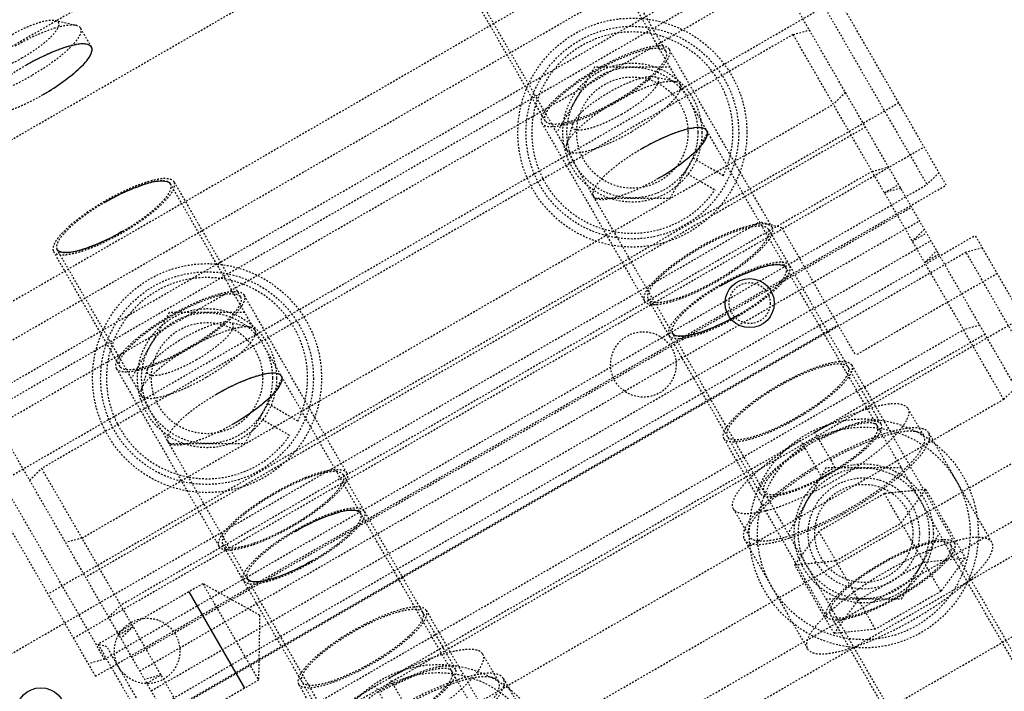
# Model space of a CAD drawing. Header units: millimetres. Extents: x -24622 to 2009, y -1603 to 2074.
# Tile 71 of 256: x -2359 to -2298, y 1637 to 1678. Entities that reach past the tile are written whole.
import ezdxf

# ---------------------------------------------------------------- set-up
doc = ezdxf.new("R2010")
doc.units = ezdxf.units.MM
doc.linetypes.add('HIDDEN', pattern=[0.2, 0.1, -0.1])
doc.layers.add('02___PRT_ALL_AXES', color=7, linetype='Continuous')
doc.layers.add('DEFAULT_2', color=8, linetype='HIDDEN')
doc.dimstyles.new('副本 12', dxfattribs={"dimtxt": 12, "dimasz": 6, "dimexe": 1, "dimexo": 1.2, "dimgap": 2, "dimtad": 0, "dimtxsty": 'Standard', "dimblk": 'OPEN30', "dimcen": 0, "dimclrd": 5, "dimclre": 3, "dimclrt": 256, "dimadec": 0, "dimazin": 2, "dimtm": 1e-09, "dimtfac": 0.6, "dimtofl": 0, "dimtmove": 0, "dimatfit": 3, "dimldrblk": 'OPEN30', "dimfxl": 0, "dimtolj": 1, "dimarcsym": 0})

# ---------------------------------------------------------------- blocks, each defined once
blk = doc.blocks.new('_Open30')
at = {"color": 0, "linetype": 'ByBlock', "lineweight": -2}
for p, q in [((-1, 0.268), (0, 0)), ((0, 0), (-1, -0.268)), ((0, 0), (-1, 0))]:
    blk.add_line(p, q, dxfattribs=at)
blk = doc.blocks.new('*D125')
at = {"color": 5, "linetype": 'ByBlock', "lineweight": -2}
blk.add_line((-2407.346, 1521.232), (-2396.092, 1533.144), dxfattribs=at)
at = {"layer": 'Defpoints', "color": 0, "linetype": 'ByBlock'}
for p in [(-2076.072, 1871.882), (-2391.972, 1537.506)]:
    blk.add_point(p, dxfattribs=at)
at = {"color": 5, "linetype": 'ByBlock', "lineweight": -2, "xscale": 6, "yscale": 6, "zscale": 6, "rotation": 46.6275706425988}
blk.add_blockref('_Open30', (-2391.972, 1537.506), dxfattribs=at)
at = {"linetype": 'ByBlock', "insert": (-2423.141, 1504.513), "char_height": 12, "attachment_point": 5, "rotation": 46.62757}
blk.add_mtext('\\A1;∅460', dxfattribs=at)

msp = doc.modelspace()

# ---------------------------------------------------------------- linework, layer by layer
at = {"color": 7, "linetype": 'Continuous'}
msp.add_line((-2348.305, 1642.638), (-2344.905, 1636.75), dxfattribs=at)
for centre in [(-2314.037, 1660.283), (-2357.338, 1635.283)]:
    msp.add_circle(centre, 1.5, dxfattribs=at)
msp.add_arc((-2234.022, 1704.694), 230, 180, 253.05895, dxfattribs=at)
for points, start_tangent, end_tangent in [([(-2354.243, 1675.923), (-2354.561, 1676.1), (-2355.193, 1676.071), (-2356.03, 1675.844), (-2357.123, 1675.396), (-2358.225, 1674.819)], (-0.5, 0.866025), (-0.866923, -0.498441)), ([(-2357.19, 1673.026), (-2357.129, 1673.061), (-2355.97, 1673.811), (-2354.927, 1674.668), (-2354.327, 1675.393), (-2354.243, 1675.923)], (0.866923, 0.498441), (-0.5, 0.866025)), ([(-2316.65, 1670.81), (-2316.968, 1670.987), (-2317.6, 1670.958), (-2318.437, 1670.731), (-2319.53, 1670.283), (-2320.632, 1669.706)], (-0.5, 0.866025), (-0.866923, -0.498441)), ([(-2319.597, 1667.913), (-2319.536, 1667.948), (-2318.377, 1668.698), (-2317.334, 1669.555), (-2316.734, 1670.281), (-2316.65, 1670.81)], (0.866923, 0.498441), (-0.5, 0.866025)), ([(-2353.395, 1666.454), (-2353.335, 1666.489), (-2352.105, 1667.118), (-2350.842, 1667.592), (-2349.914, 1667.749), (-2349.413, 1667.557)], (0.865125, 0.501557), (0.5, -0.866025)), ([(-2352.36, 1664.661), (-2352.42, 1664.626), (-2353.65, 1663.997), (-2354.913, 1663.523), (-2355.841, 1663.366), (-2356.342, 1663.557)], (-0.865125, -0.501557), (-0.5, 0.866025)), ([(-2315.802, 1661.341), (-2315.742, 1661.376), (-2314.512, 1662.005), (-2313.249, 1662.479), (-2312.321, 1662.636), (-2311.82, 1662.445)], (0.865125, 0.501557), (0.5, -0.866025)), ([(-2314.767, 1659.548), (-2314.827, 1659.513), (-2316.057, 1658.884), (-2317.32, 1658.41), (-2318.248, 1658.253), (-2318.749, 1658.445)], (-0.865125, -0.501557), (-0.5, 0.866025)), ([(-2342.631, 1655.81), (-2342.949, 1655.987), (-2343.581, 1655.958), (-2344.418, 1655.731), (-2345.511, 1655.283), (-2346.612, 1654.706)], (-0.5, 0.866025), (-0.866923, -0.498441)), ([(-2345.577, 1652.913), (-2345.517, 1652.948), (-2344.358, 1653.698), (-2343.315, 1654.555), (-2342.715, 1655.281), (-2342.631, 1655.81)], (0.866923, 0.498441), (-0.5, 0.866025)), ([(-2341.783, 1646.341), (-2341.723, 1646.376), (-2340.493, 1647.005), (-2339.23, 1647.479), (-2338.302, 1647.636), (-2337.801, 1647.445)], (0.865125, 0.501557), (0.5, -0.866025)), ([(-2340.748, 1644.548), (-2340.808, 1644.513), (-2342.038, 1643.884), (-2343.301, 1643.41), (-2344.229, 1643.253), (-2344.729, 1643.445)], (-0.865125, -0.501557), (-0.5, 0.866025))]:
    msp.add_spline(points, degree=3, dxfattribs=dict(at, start_tangent=start_tangent, end_tangent=end_tangent))
at = {"layer": '02___PRT_ALL_AXES', "color": 7, "linetype": 'Continuous'}
for radius in [153, 150]:
    msp.add_circle((-2234.022, 1704.694), radius, dxfattribs=at)
at = {"layer": 'DEFAULT_2', "color": 8, "linetype": 'HIDDEN'}
for p, q in [((-2322.996, 1696.802), (-2368.896, 1670.302)), ((-2287.132, 1636.682), (-2322.001, 1697.078)), ((-2366.437, 1666.043), (-2320.538, 1692.543)), ((-2313.214, 1686.858), (-2365.176, 1656.858)), ((-2302.032, 1667.49), (-2313.214, 1686.858)), ((-2361.99, 1656.342), (-2314.359, 1683.842)), ((-2295.593, 1634.338), (-2323.433, 1682.557)), ((-2323.216, 1682.682), (-2319.159, 1675.656)), ((-2360.875, 1654.41), (-2313.244, 1681.91)), ((-2312.814, 1681.165), (-2360.445, 1653.665)), ((-2359.962, 1652.828), (-2312.331, 1680.328)), ((-2359.716, 1649.401), (-2309.486, 1678.401)), ((-2326.52, 1671.406), (-2330.577, 1678.432)), ((-2302.521, 1630.338), (-2330.361, 1678.557)), ((-2309.486, 1678.401), (-2303.208, 1667.527)), ((-2356.467, 1677.556), (-2355.185, 1677.261)), ((-2354.243, 1675.923), (-2354.919, 1677.094)), ((-2311.384, 1676.689), (-2310.389, 1676.965)), ((-2311.384, 1676.689), (-2357.284, 1650.189)), ((-2298.515, 1654.398), (-2311.384, 1676.689)), ((-2312.664, 1664.906), (-2318.943, 1675.781)), ((-2323.514, 1674.698), (-2325.823, 1670.698)), ((-2318.895, 1674.698), (-2323.514, 1674.698)), ((-2319.84, 1674.116), (-2318.557, 1673.821)), ((-2308.189, 1673.154), (-2308.925, 1672.43)), ((-2304.93, 1672.51), (-2356.891, 1642.51)), ((-2354.825, 1645.93), (-2308.925, 1672.43)), ((-2306.965, 1671.035), (-2354.597, 1643.535)), ((-2326.737, 1671.281), (-2320.458, 1660.406)), ((-2324.846, 1671.225), (-2325.232, 1669.967)), ((-2318.895, 1666.698), (-2316.586, 1670.698)), ((-2355.34, 1639.824), (-2303.379, 1669.824)), ((-2334.763, 1609.182), (-2369.632, 1669.578)), ((-2315.646, 1668.066), (-2317.518, 1669.147)), ((-2306.555, 1668.324), (-2305.559, 1668.6)), ((-2306.555, 1668.324), (-2352.454, 1641.824)), ((-2318.018, 1668.281), (-2316.146, 1667.2)), ((-2302.471, 1668.251), (-2303.208, 1667.527)), ((-2353.993, 1637.49), (-2302.032, 1667.49)), ((-2353.437, 1638.527), (-2303.208, 1667.527)), ((-2321.574, 1619.338), (-2349.413, 1667.557)), ((-2349.197, 1667.682), (-2345.14, 1660.656)), ((-2305.803, 1667.022), (-2304.937, 1667.522)), ((-2304.808, 1667.298), (-2305.803, 1667.022)), ((-2323.514, 1666.698), (-2318.895, 1666.698)), ((-2351.775, 1638.647), (-2304.143, 1666.147)), ((-2361.936, 1637.247), (-2313.438, 1665.247)), ((-2351.292, 1637.811), (-2303.66, 1665.311)), ((-2312.072, 1664.881), (-2313.438, 1665.247)), ((-2312.072, 1664.881), (-2307.572, 1657.087)), ((-2352.221, 1634.42), (-2300.259, 1664.42)), ((-2312.881, 1664.781), (-2306.023, 1652.902)), ((-2303.359, 1664.789), (-2304.096, 1664.065)), ((-2304.096, 1664.065), (-2303.23, 1664.565)), ((-2289.077, 1645.052), (-2300.259, 1664.42)), ((-2350.592, 1636.6), (-2302.961, 1664.1)), ((-2299.82, 1663.66), (-2300.816, 1663.384)), ((-2352.501, 1656.406), (-2356.558, 1663.432)), ((-2328.502, 1615.338), (-2356.342, 1663.557)), ((-2300.816, 1663.384), (-2351.045, 1634.384)), ((-2303.344, 1662.763), (-2302.608, 1663.487)), ((-2302.478, 1663.263), (-2303.344, 1662.763)), ((-2294.537, 1652.509), (-2300.816, 1663.384)), ((-2298.912, 1662.087), (-2307.572, 1657.087)), ((-2338.645, 1649.906), (-2344.923, 1660.781)), ((-2313.384, 1648.652), (-2320.242, 1660.531)), ((-2349.495, 1659.698), (-2351.804, 1655.698)), ((-2344.876, 1659.698), (-2349.495, 1659.698)), ((-2349.347, 1635.443), (-2308.644, 1658.943)), ((-2297.361, 1659.401), (-2349.323, 1629.401)), ((-2345.821, 1659.116), (-2344.538, 1658.821)), ((-2299.978, 1658.933), (-2300.973, 1658.657)), ((-2299.656, 1658.375), (-2347.287, 1630.875)), ((-2346.873, 1632.157), (-2300.973, 1658.657)), ((-2353.993, 1637.49), (-2365.176, 1656.858)), ((-2307.813, 1656.504), (-2301.535, 1645.63)), ((-2352.718, 1656.281), (-2346.439, 1645.406)), ((-2350.827, 1656.225), (-2351.213, 1654.967)), ((-2344.876, 1651.698), (-2342.566, 1655.698)), ((-2298.515, 1654.398), (-2297.778, 1655.122)), ((-2298.515, 1654.398), (-2344.414, 1627.898)), ((-2341.627, 1653.066), (-2343.498, 1654.147)), ((-2304.377, 1653.852), (-2303.411, 1652.179)), ((-2343.998, 1653.281), (-2342.127, 1652.2)), ((-2344.767, 1623.509), (-2294.537, 1652.509)), ((-2308.818, 1650.244), (-2310.063, 1652.401)), ((-2303.108, 1652.354), (-2299.244, 1645.662)), ((-2349.495, 1651.698), (-2344.876, 1651.698)), ((-2309.329, 1641.13), (-2315.608, 1652.004)), ((-2309.684, 1649.744), (-2310.929, 1651.901)), ((-2358.02, 1649.465), (-2357.284, 1650.189)), ((-2344.414, 1627.898), (-2357.284, 1650.189)), ((-2309.377, 1650.212), (-2311.686, 1646.212)), ((-2304.758, 1650.212), (-2309.377, 1650.212)), ((-2353.437, 1638.527), (-2359.716, 1649.401)), ((-2338.861, 1649.781), (-2332.003, 1637.902)), ((-2305.806, 1648.646), (-2309.806, 1646.337)), ((-2303.288, 1648.904), (-2305.806, 1648.646)), ((-2302.356, 1642.67), (-2305.806, 1648.646)), ((-2304.771, 1646.853), (-2303.288, 1648.904)), ((-2303.288, 1648.904), (-2300.874, 1644.722)), ((-2341.056, 1622.082), (-2295.157, 1648.582)), ((-2341.009, 1620), (-2293.377, 1647.5)), ((-2315.029, 1647.702), (-2314.063, 1646.029)), ((-2308.771, 1644.544), (-2304.771, 1646.853)), ((-2309.806, 1646.337), (-2311.288, 1644.285)), ((-2306.356, 1640.361), (-2309.806, 1646.337)), ((-2304.758, 1642.212), (-2302.449, 1646.212)), ((-2354.825, 1645.93), (-2355.82, 1645.654)), ((-2314.366, 1645.854), (-2310.503, 1639.162)), ((-2339.365, 1633.652), (-2346.223, 1645.531)), ((-2341.039, 1615.052), (-2289.077, 1645.052)), ((-2301.751, 1645.505), (-2295.376, 1634.463)), ((-2311.288, 1644.285), (-2308.771, 1644.544)), ((-2307.391, 1642.154), (-2303.391, 1644.464)), ((-2303.391, 1644.464), (-2300.874, 1644.722)), ((-2300.874, 1644.722), (-2302.356, 1642.67)), ((-2308.874, 1640.103), (-2311.288, 1644.285)), ((-2347.439, 1643.138), (-2353.848, 1639.438)), ((-2347.439, 1643.138), (-2344.039, 1637.249)), ((-2343.97, 1641.215), (-2347.439, 1643.138)), ((-2302.356, 1642.67), (-2306.356, 1640.361)), ((-2309.377, 1642.212), (-2304.758, 1642.212)), ((-2308.874, 1640.103), (-2307.391, 1642.154)), ((-2353.191, 1641.1), (-2352.454, 1641.824)), ((-2333.794, 1641.504), (-2327.516, 1630.63)), ((-2343.97, 1641.215), (-2344.039, 1637.249)), ((-2302.738, 1630.213), (-2309.113, 1641.255)), ((-2352.568, 1640.022), (-2351.702, 1640.522)), ((-2351.702, 1640.522), (-2352.439, 1639.798)), ((-2306.356, 1640.361), (-2308.874, 1640.103)), ((-2353.848, 1639.438), (-2350.448, 1633.549)), ((-2353.302, 1639.292), (-2353.848, 1639.438)), ((-2350.302, 1634.096), (-2353.302, 1639.292)), ((-2353.437, 1638.527), (-2354.432, 1638.251)), ((-2330.358, 1638.852), (-2329.392, 1637.179)), ((-2349.995, 1637.565), (-2350.991, 1637.289)), ((-2350.861, 1637.065), (-2349.995, 1637.565)), ((-2344.039, 1637.249), (-2350.448, 1633.549)), ((-2334.799, 1635.244), (-2336.044, 1637.401)), ((-2329.089, 1637.354), (-2325.225, 1630.662)), ((-2335.31, 1626.13), (-2341.588, 1637.004)), ((-2335.665, 1634.744), (-2336.91, 1636.901))]:
    msp.add_line(p, q, dxfattribs=at)
for centre, radius in [((-2321.204, 1670.698), 7), ((-2321.204, 1670.698), 6.5), ((-2321.204, 1670.698), 4.25), ((-2321.204, 1670.698), 4), ((-2321.204, 1670.698), 3.4), ((-2347.185, 1655.698), 7), ((-2347.185, 1655.698), 6.5), ((-2314.037, 1660.283), 1.25), ((-2347.185, 1655.698), 4.25), ((-2347.185, 1655.698), 4), ((-2347.185, 1655.698), 3.4), ((-2320.532, 1656.533), 2), ((-2307.067, 1646.212), 7), ((-2307.067, 1646.212), 6.5), ((-2307.067, 1646.212), 4.25), ((-2307.067, 1646.212), 4), ((-2307.067, 1646.212), 3.4), ((-2307.067, 1646.212), 3), ((-2350.843, 1639.033), 2), ((-2333.048, 1631.212), 7), ((-2333.048, 1631.212), 6.5)]:
    msp.add_circle(centre, radius, dxfattribs=at)
for centre, radius, start, end in [((-2234.022, 1704.694), 170, 0, 264.59128), ((-2234.022, 1704.694), 153, 0, 270), ((-2234.022, 1704.694), 147.5, 94.86141, 205.13859), ((-2234.022, 1704.694), 146.7, 91.17177, 268.43755), ((-2234.022, 1704.694), 145.5, 91.18131, 268.87661), ((-2234.022, 1704.694), 168, 180, 265.14158), ((-2234.022, 1704.694), 143, 188.4611, 291.5389), ((-2234.022, 1704.694), 145, 188.77326, 291.22731), ((-2234.022, 1704.694), 148, 189.22312, 290.77688), ((-2321.204, 1670.698), 6.15, 334.66334, 325.33666), ((-2347.185, 1655.698), 6.15, 334.66334, 325.33666), ((-2302.094, 1637.598), 16.318, 118.24415, 121.75585), ((-2301.584, 1636.713), 15.343, 118.13584, 121.86416), ((-2234.022, 1704.694), 150, 205.21981, 214.78019), ((-2328.075, 1622.598), 16.318, 118.24415, 121.75585)]:
    msp.add_arc(centre, radius, start, end, dxfattribs=at)
for points, start_tangent, end_tangent in [([(-2359.254, 1676.603), (-2358.406, 1677.046), (-2357.604, 1677.373), (-2356.936, 1677.549), (-2356.468, 1677.556)], (0.866025, 0.5), (0.974775, -0.22319)), ([(-2356.468, 1677.556), (-2356.287, 1677.457), (-2356.247, 1677.377), (-2356.242, 1677.277), (-2356.299, 1677.096), (-2356.433, 1676.879), (-2356.911, 1676.368), (-2357.621, 1675.805), (-2358.478, 1675.258)], (0.974775, -0.22319), (-0.866025, -0.5)), ([(-2358.901, 1675.99), (-2357.768, 1676.582), (-2356.699, 1677.018), (-2355.807, 1677.252), (-2355.184, 1677.261)], (0.866025, 0.5), (0.974692, -0.22355)), ([(-2354.919, 1677.094), (-2354.985, 1676.598), (-2355.215, 1676.259), (-2355.568, 1675.874), (-2356.028, 1675.46), (-2356.579, 1675.031), (-2357.866, 1674.197)], (0.500028, -0.866009), (-0.866025, -0.5)), ([(-2355.184, 1677.261), (-2355.095, 1677.234), (-2354.919, 1677.094)], (0.974692, -0.22355), (0.500028, -0.866009)), ([(-2354.243, 1675.923), (-2354.705, 1676.113), (-2355.114, 1676.084), (-2355.624, 1675.971), (-2356.213, 1675.779), (-2356.86, 1675.516), (-2358.225, 1674.819)], (-0.5, 0.866025), (-0.866025, -0.5)), ([(-2357.189, 1673.026), (-2355.903, 1673.86), (-2355.352, 1674.288), (-2354.892, 1674.703), (-2354.539, 1675.087), (-2354.309, 1675.427), (-2354.243, 1675.923)], (0.866025, 0.5), (-0.5, 0.866025)), ([(-2318.943, 1675.781), (-2319.462, 1675.995), (-2319.923, 1675.962), (-2320.496, 1675.835), (-2321.159, 1675.619), (-2321.886, 1675.324), (-2323.422, 1674.539), (-2324.869, 1673.602), (-2325.489, 1673.119), (-2326.007, 1672.653), (-2326.404, 1672.22), (-2326.663, 1671.838), (-2326.737, 1671.281)], (-0.5, 0.866025), (0.5, -0.866025)), ([(-2326.737, 1671.281), (-2326.217, 1671.066), (-2325.756, 1671.1), (-2325.184, 1671.227), (-2324.521, 1671.442), (-2323.793, 1671.738), (-2322.257, 1672.522), (-2320.81, 1673.46), (-2320.191, 1673.942), (-2319.672, 1674.408), (-2319.276, 1674.841), (-2319.016, 1675.223), (-2318.943, 1675.781)], (0.5, -0.866025), (-0.5, 0.866025)), ([(-2326.52, 1671.406), (-2326.451, 1671.932), (-2326.206, 1672.293), (-2325.831, 1672.702), (-2325.342, 1673.142), (-2324.756, 1673.598), (-2323.39, 1674.483), (-2321.939, 1675.224), (-2321.252, 1675.503), (-2320.626, 1675.707), (-2320.085, 1675.827), (-2319.65, 1675.858), (-2319.159, 1675.656)], (-0.5, 0.866025), (0.5, -0.866025)), ([(-2358.478, 1675.258), (-2359.081, 1674.934), (-2359.381, 1674.79), (-2359.674, 1674.661), (-2360.472, 1674.382), (-2361.082, 1674.286), (-2361.291, 1674.312), (-2361.429, 1674.385), (-2361.49, 1674.504), (-2361.473, 1674.666)], (-0.866025, -0.5), (0.294097, 0.955776)), ([(-2319.159, 1675.656), (-2319.229, 1675.129), (-2319.474, 1674.768), (-2319.848, 1674.36), (-2320.338, 1673.919), (-2320.923, 1673.464), (-2322.29, 1672.578), (-2323.74, 1671.837), (-2324.427, 1671.558), (-2325.054, 1671.355), (-2325.594, 1671.235), (-2326.03, 1671.203), (-2326.52, 1671.406)], (0.5, -0.866025), (-0.5, 0.866025)), ([(-2358.225, 1674.819), (-2359.511, 1673.985), (-2360.062, 1673.557), (-2360.522, 1673.142), (-2360.875, 1672.758), (-2361.105, 1672.418), (-2361.171, 1671.923)], (-0.866025, -0.5), (0.5, -0.866025)), ([(-2361.847, 1673.094), (-2361.385, 1672.903), (-2360.976, 1672.933), (-2360.467, 1673.046), (-2359.878, 1673.237), (-2359.231, 1673.5), (-2357.866, 1674.197)], (0.5, -0.866025), (0.866025, 0.5)), ([(-2322.627, 1673.163), (-2321.779, 1673.606), (-2320.977, 1673.933), (-2320.309, 1674.109), (-2319.841, 1674.116)], (0.866025, 0.5), (0.974775, -0.22319)), ([(-2322.274, 1672.55), (-2321.141, 1673.142), (-2320.072, 1673.578), (-2319.18, 1673.812), (-2318.557, 1673.821)], (0.866025, 0.5), (0.974692, -0.22355)), ([(-2319.841, 1674.116), (-2319.66, 1674.017), (-2319.62, 1673.937), (-2319.615, 1673.838), (-2319.672, 1673.656), (-2319.806, 1673.439), (-2320.284, 1672.928), (-2320.994, 1672.366), (-2321.851, 1671.818)], (0.974775, -0.22319), (-0.866025, -0.5)), ([(-2318.292, 1673.654), (-2318.358, 1673.158), (-2318.588, 1672.819), (-2318.941, 1672.434), (-2319.401, 1672.02), (-2319.952, 1671.591), (-2321.239, 1670.757)], (0.500028, -0.866009), (-0.866025, -0.5)), ([(-2318.557, 1673.821), (-2318.468, 1673.794), (-2318.292, 1673.654)], (0.974692, -0.22355), (0.500028, -0.866009)), ([(-2361.171, 1671.923), (-2360.709, 1671.732), (-2360.3, 1671.762), (-2359.79, 1671.875), (-2359.201, 1672.066), (-2358.555, 1672.329), (-2357.189, 1673.026)], (0.5, -0.866025), (0.866025, 0.5)), ([(-2324.846, 1671.226), (-2324.606, 1671.628), (-2324.119, 1672.119), (-2323.436, 1672.649), (-2322.627, 1673.163)], (0.294097, 0.955776), (0.866025, 0.5)), ([(-2322.274, 1672.55), (-2323.352, 1671.865), (-2324.264, 1671.158), (-2324.913, 1670.502), (-2325.232, 1669.967)], (-0.866025, -0.5), (-0.293887, -0.95584)), ([(-2321.851, 1671.818), (-2322.454, 1671.494), (-2322.754, 1671.35), (-2323.047, 1671.221), (-2323.845, 1670.942), (-2324.455, 1670.847), (-2324.664, 1670.872), (-2324.802, 1670.945), (-2324.863, 1671.064), (-2324.846, 1671.226)], (-0.866025, -0.5), (0.294097, 0.955776)), ([(-2316.65, 1670.81), (-2317.112, 1671.001), (-2317.521, 1670.971), (-2318.031, 1670.858), (-2318.62, 1670.666), (-2319.267, 1670.403), (-2320.632, 1669.706)], (-0.5, 0.866025), (-0.866025, -0.5)), ([(-2325.22, 1669.654), (-2324.758, 1669.463), (-2324.349, 1669.493), (-2323.84, 1669.606), (-2323.251, 1669.797), (-2322.604, 1670.06), (-2321.239, 1670.757)], (0.5, -0.866025), (0.866025, 0.5)), ([(-2319.597, 1667.913), (-2318.31, 1668.747), (-2317.759, 1669.175), (-2317.299, 1669.59), (-2316.946, 1669.975), (-2316.716, 1670.314), (-2316.65, 1670.81)], (0.866025, 0.5), (-0.5, 0.866025)), ([(-2325.232, 1669.967), (-2325.253, 1669.876), (-2325.22, 1669.654)], (-0.293887, -0.95584), (0.5, -0.866025)), ([(-2320.632, 1669.706), (-2321.918, 1668.873), (-2322.469, 1668.444), (-2322.93, 1668.03), (-2323.282, 1667.645), (-2323.513, 1667.305), (-2323.578, 1666.81)], (-0.866025, -0.5), (0.5, -0.866025)), ([(-2349.197, 1667.682), (-2349.688, 1667.885), (-2350.123, 1667.854), (-2350.664, 1667.734), (-2351.29, 1667.53), (-2351.977, 1667.251), (-2353.427, 1666.51), (-2354.794, 1665.624), (-2355.38, 1665.169), (-2355.869, 1664.728), (-2356.243, 1664.32), (-2356.488, 1663.959), (-2356.558, 1663.432)], (-0.5, 0.866025), (0.5, -0.866025)), ([(-2323.578, 1666.81), (-2323.116, 1666.619), (-2322.707, 1666.649), (-2322.197, 1666.762), (-2321.608, 1666.953), (-2320.962, 1667.216), (-2319.597, 1667.913)], (0.5, -0.866025), (0.866025, 0.5)), ([(-2356.558, 1663.432), (-2356.067, 1663.23), (-2355.632, 1663.261), (-2355.091, 1663.381), (-2354.465, 1663.585), (-2353.778, 1663.864), (-2352.327, 1664.605), (-2350.961, 1665.491), (-2350.375, 1665.946), (-2349.886, 1666.386), (-2349.512, 1666.795), (-2349.267, 1667.156), (-2349.197, 1667.682)], (0.5, -0.866025), (-0.5, 0.866025)), ([(-2349.414, 1667.557), (-2349.875, 1667.748), (-2350.285, 1667.718), (-2350.794, 1667.606), (-2351.383, 1667.414), (-2352.03, 1667.151), (-2353.395, 1666.454)], (-0.5, 0.866025), (-0.866025, -0.5)), ([(-2352.36, 1664.661), (-2351.073, 1665.495), (-2350.522, 1665.923), (-2350.062, 1666.338), (-2349.71, 1666.722), (-2349.479, 1667.062), (-2349.414, 1667.557)], (0.866025, 0.5), (-0.5, 0.866025)), ([(-2353.395, 1666.454), (-2354.681, 1665.62), (-2355.233, 1665.192), (-2355.693, 1664.777), (-2356.045, 1664.393), (-2356.276, 1664.053), (-2356.341, 1663.558)], (-0.866025, -0.5), (0.5, -0.866025)), ([(-2312.664, 1664.906), (-2313.184, 1665.121), (-2313.645, 1665.087), (-2314.217, 1664.96), (-2314.88, 1664.745), (-2315.608, 1664.449), (-2317.144, 1663.665), (-2318.591, 1662.727), (-2319.211, 1662.245), (-2319.729, 1661.778), (-2320.125, 1661.346), (-2320.385, 1660.963), (-2320.458, 1660.406)], (-0.5, 0.866025), (0.5, -0.866025)), ([(-2320.458, 1660.406), (-2319.939, 1660.191), (-2319.478, 1660.225), (-2318.905, 1660.352), (-2318.242, 1660.567), (-2317.515, 1660.863), (-2315.979, 1661.647), (-2314.532, 1662.585), (-2313.912, 1663.067), (-2313.394, 1663.534), (-2312.998, 1663.966), (-2312.738, 1664.349), (-2312.664, 1664.906)], (0.5, -0.866025), (-0.5, 0.866025)), ([(-2312.881, 1664.781), (-2313.371, 1664.984), (-2313.807, 1664.952), (-2314.348, 1664.832), (-2314.974, 1664.629), (-2315.661, 1664.349), (-2317.111, 1663.609), (-2318.478, 1662.723), (-2319.063, 1662.267), (-2319.553, 1661.827), (-2319.927, 1661.418), (-2320.172, 1661.057), (-2320.242, 1660.531)], (-0.5, 0.866025), (0.5, -0.866025)), ([(-2356.341, 1663.558), (-2355.88, 1663.367), (-2355.47, 1663.396), (-2354.961, 1663.509), (-2354.372, 1663.701), (-2353.725, 1663.964), (-2352.36, 1664.661)], (0.5, -0.866025), (0.866025, 0.5)), ([(-2320.242, 1660.531), (-2319.751, 1660.328), (-2319.316, 1660.36), (-2318.775, 1660.48), (-2318.149, 1660.683), (-2317.462, 1660.963), (-2316.011, 1661.703), (-2314.645, 1662.589), (-2314.059, 1663.045), (-2313.57, 1663.485), (-2313.196, 1663.894), (-2312.95, 1664.255), (-2312.881, 1664.781)], (0.5, -0.866025), (-0.5, 0.866025)), ([(-2311.604, 1662.57), (-2312.095, 1662.772), (-2312.53, 1662.741), (-2313.071, 1662.621), (-2313.697, 1662.417), (-2314.384, 1662.138), (-2315.834, 1661.397), (-2317.201, 1660.511), (-2317.787, 1660.056), (-2318.276, 1659.616), (-2318.65, 1659.207), (-2318.895, 1658.846), (-2318.965, 1658.32)], (-0.5, 0.866025), (0.5, -0.866025)), ([(-2318.965, 1658.32), (-2318.474, 1658.117), (-2318.039, 1658.148), (-2317.498, 1658.268), (-2316.872, 1658.472), (-2316.185, 1658.751), (-2314.735, 1659.492), (-2313.368, 1660.378), (-2312.782, 1660.833), (-2312.293, 1661.274), (-2311.919, 1661.682), (-2311.674, 1662.043), (-2311.604, 1662.57)], (0.5, -0.866025), (-0.5, 0.866025)), ([(-2311.821, 1662.444), (-2312.282, 1662.635), (-2312.692, 1662.606), (-2313.201, 1662.493), (-2313.79, 1662.301), (-2314.437, 1662.038), (-2315.802, 1661.341)], (-0.5, 0.866025), (-0.866025, -0.5)), ([(-2314.767, 1659.548), (-2313.48, 1660.382), (-2312.929, 1660.81), (-2312.469, 1661.225), (-2312.117, 1661.609), (-2311.886, 1661.949), (-2311.821, 1662.444)], (0.866025, 0.5), (-0.5, 0.866025)), ([(-2315.802, 1661.341), (-2317.089, 1660.507), (-2317.64, 1660.079), (-2318.1, 1659.664), (-2318.452, 1659.28), (-2318.683, 1658.94), (-2318.748, 1658.445)], (-0.866025, -0.5), (0.5, -0.866025)), ([(-2352.718, 1656.281), (-2352.644, 1656.838), (-2352.384, 1657.22), (-2351.988, 1657.653), (-2351.47, 1658.119), (-2350.85, 1658.602), (-2349.403, 1659.539), (-2347.867, 1660.324), (-2347.14, 1660.619), (-2346.477, 1660.835), (-2345.904, 1660.962), (-2345.443, 1660.995), (-2344.923, 1660.781)], (-0.5, 0.866025), (0.5, -0.866025)), ([(-2344.923, 1660.781), (-2344.997, 1660.223), (-2345.257, 1659.841), (-2345.653, 1659.408), (-2346.171, 1658.942), (-2346.791, 1658.46), (-2348.238, 1657.522), (-2349.774, 1656.738), (-2350.501, 1656.442), (-2351.164, 1656.227), (-2351.737, 1656.1), (-2352.198, 1656.066), (-2352.718, 1656.281)], (0.5, -0.866025), (-0.5, 0.866025)), ([(-2352.501, 1656.406), (-2352.431, 1656.932), (-2352.186, 1657.293), (-2351.812, 1657.702), (-2351.323, 1658.142), (-2350.737, 1658.598), (-2349.371, 1659.483), (-2347.92, 1660.224), (-2347.233, 1660.503), (-2346.607, 1660.707), (-2346.066, 1660.827), (-2345.631, 1660.858), (-2345.14, 1660.656)], (-0.5, 0.866025), (0.5, -0.866025)), ([(-2345.14, 1660.656), (-2345.21, 1660.129), (-2345.455, 1659.768), (-2345.829, 1659.36), (-2346.318, 1658.919), (-2346.904, 1658.464), (-2348.271, 1657.578), (-2349.721, 1656.837), (-2350.408, 1656.558), (-2351.034, 1656.355), (-2351.575, 1656.235), (-2352.01, 1656.203), (-2352.501, 1656.406)], (0.5, -0.866025), (-0.5, 0.866025)), ([(-2318.748, 1658.445), (-2318.287, 1658.254), (-2317.877, 1658.284), (-2317.368, 1658.396), (-2316.779, 1658.588), (-2316.132, 1658.851), (-2314.767, 1659.548)], (0.5, -0.866025), (0.866025, 0.5)), ([(-2348.608, 1658.163), (-2347.759, 1658.606), (-2346.958, 1658.933), (-2346.289, 1659.109), (-2345.822, 1659.116)], (0.866025, 0.5), (0.974775, -0.22319)), ([(-2348.255, 1657.55), (-2347.122, 1658.142), (-2346.053, 1658.578), (-2345.161, 1658.812), (-2344.538, 1658.821)], (0.866025, 0.5), (0.974692, -0.22355)), ([(-2345.822, 1659.116), (-2345.64, 1659.017), (-2345.6, 1658.937), (-2345.595, 1658.838), (-2345.652, 1658.656), (-2345.786, 1658.439), (-2346.265, 1657.928), (-2346.975, 1657.366), (-2347.832, 1656.818)], (0.974775, -0.22319), (-0.866025, -0.5)), ([(-2344.538, 1658.821), (-2344.449, 1658.794), (-2344.273, 1658.654)], (0.974692, -0.22355), (0.500028, -0.866009)), ([(-2344.273, 1658.654), (-2344.339, 1658.158), (-2344.569, 1657.819), (-2344.922, 1657.434), (-2345.382, 1657.02), (-2345.933, 1656.591), (-2347.219, 1655.757)], (0.500028, -0.866009), (-0.866025, -0.5)), ([(-2350.827, 1656.226), (-2350.587, 1656.628), (-2350.1, 1657.119), (-2349.416, 1657.649), (-2348.608, 1658.163)], (0.294097, 0.955776), (0.866025, 0.5)), ([(-2348.255, 1657.55), (-2349.333, 1656.865), (-2350.245, 1656.158), (-2350.894, 1655.502), (-2351.213, 1654.967)], (-0.866025, -0.5), (-0.293887, -0.95584)), ([(-2347.832, 1656.818), (-2348.434, 1656.494), (-2348.734, 1656.35), (-2349.027, 1656.221), (-2349.826, 1655.942), (-2350.435, 1655.847), (-2350.645, 1655.872), (-2350.782, 1655.945), (-2350.844, 1656.064), (-2350.827, 1656.226)], (-0.866025, -0.5), (0.294097, 0.955776)), ([(-2315.608, 1652.004), (-2315.534, 1652.562), (-2315.274, 1652.944), (-2314.878, 1653.377), (-2314.36, 1653.843), (-2313.74, 1654.325), (-2312.293, 1655.263), (-2310.757, 1656.047), (-2310.03, 1656.343), (-2309.367, 1656.558), (-2308.794, 1656.685), (-2308.333, 1656.719), (-2307.813, 1656.504)], (-0.5, 0.866025), (0.5, -0.866025)), ([(-2307.813, 1656.504), (-2307.887, 1655.947), (-2308.147, 1655.565), (-2308.543, 1655.132), (-2309.061, 1654.666), (-2309.681, 1654.184), (-2311.128, 1653.246), (-2312.664, 1652.461), (-2313.391, 1652.166), (-2314.054, 1651.95), (-2314.627, 1651.823), (-2315.088, 1651.79), (-2315.608, 1652.004)], (0.5, -0.866025), (-0.5, 0.866025)), ([(-2315.391, 1652.129), (-2315.321, 1652.656), (-2315.076, 1653.017), (-2314.702, 1653.425), (-2314.213, 1653.866), (-2313.627, 1654.321), (-2312.261, 1655.207), (-2310.81, 1655.948), (-2310.123, 1656.227), (-2309.497, 1656.43), (-2308.956, 1656.55), (-2308.521, 1656.582), (-2308.03, 1656.379)], (-0.5, 0.866025), (0.5, -0.866025)), ([(-2342.631, 1655.81), (-2343.093, 1656.001), (-2343.502, 1655.971), (-2344.012, 1655.858), (-2344.601, 1655.666), (-2345.247, 1655.403), (-2346.613, 1654.706)], (-0.5, 0.866025), (-0.866025, -0.5)), ([(-2308.03, 1656.379), (-2308.1, 1655.853), (-2308.345, 1655.492), (-2308.719, 1655.083), (-2309.208, 1654.643), (-2309.794, 1654.187), (-2311.161, 1653.302), (-2312.611, 1652.561), (-2313.298, 1652.282), (-2313.924, 1652.078), (-2314.465, 1651.958), (-2314.9, 1651.927), (-2315.391, 1652.129)], (0.5, -0.866025), (-0.5, 0.866025)), ([(-2351.201, 1654.654), (-2350.739, 1654.463), (-2350.33, 1654.493), (-2349.82, 1654.606), (-2349.231, 1654.797), (-2348.585, 1655.06), (-2347.219, 1655.757)], (0.5, -0.866025), (0.866025, 0.5)), ([(-2345.577, 1652.913), (-2344.291, 1653.747), (-2343.74, 1654.175), (-2343.28, 1654.59), (-2342.927, 1654.975), (-2342.697, 1655.314), (-2342.631, 1655.81)], (0.866025, 0.5), (-0.5, 0.866025)), ([(-2351.213, 1654.967), (-2351.234, 1654.876), (-2351.201, 1654.654)], (-0.293887, -0.95584), (0.5, -0.866025)), ([(-2346.613, 1654.706), (-2347.899, 1653.873), (-2348.45, 1653.444), (-2348.91, 1653.03), (-2349.263, 1652.645), (-2349.493, 1652.305), (-2349.559, 1651.81)], (-0.866025, -0.5), (0.5, -0.866025)), ([(-2310.063, 1652.401), (-2308.083, 1653.365), (-2306.326, 1653.973), (-2305.608, 1654.116), (-2305.031, 1654.143), (-2304.377, 1653.852)], (0.876386, 0.481609), (0.499491, -0.866319)), ([(-2304.377, 1653.852), (-2304.478, 1653.09), (-2304.833, 1652.568), (-2305.375, 1651.977), (-2306.083, 1651.339), (-2306.93, 1650.68), (-2308.907, 1649.399), (-2311.006, 1648.327), (-2312, 1647.923), (-2312.906, 1647.629), (-2313.689, 1647.455), (-2314.319, 1647.409), (-2315.029, 1647.702)], (0.499491, -0.866319), (-0.500509, 0.865731)), ([(-2349.559, 1651.81), (-2349.097, 1651.619), (-2348.688, 1651.649), (-2348.178, 1651.762), (-2347.589, 1651.953), (-2346.942, 1652.216), (-2345.577, 1652.913)], (0.5, -0.866025), (0.866025, 0.5)), ([(-2306.023, 1652.902), (-2306.092, 1652.376), (-2306.337, 1652.015), (-2306.712, 1651.606), (-2307.201, 1651.166), (-2307.787, 1650.711), (-2309.153, 1649.825), (-2310.604, 1649.084), (-2311.291, 1648.805), (-2311.917, 1648.601), (-2312.458, 1648.481), (-2312.893, 1648.45), (-2313.384, 1648.652)], (0.5, -0.866025), (-0.5, 0.866025)), ([(-2309.816, 1651.973), (-2308.487, 1652.605), (-2307.317, 1652.999), (-2306.841, 1653.089), (-2306.458, 1653.102), (-2306.023, 1652.902)], (0.880942, 0.473223), (0.5, -0.866025)), ([(-2306.239, 1652.778), (-2306.647, 1652.965), (-2307.004, 1652.953), (-2307.448, 1652.87), (-2308.541, 1652.505), (-2309.784, 1651.917)], (-0.500782, 0.865573), (-0.881861, -0.47151)), ([(-2303.108, 1652.354), (-2303.859, 1652.665), (-2304.524, 1652.616), (-2305.352, 1652.433), (-2306.309, 1652.121), (-2307.36, 1651.694), (-2309.578, 1650.561), (-2311.669, 1649.207), (-2312.564, 1648.51), (-2313.312, 1647.837), (-2313.885, 1647.212), (-2314.26, 1646.659), (-2314.366, 1645.854)], (-0.5, 0.866025), (0.5, -0.866025)), ([(-2314.366, 1645.854), (-2313.616, 1645.544), (-2312.95, 1645.593), (-2312.123, 1645.776), (-2311.165, 1646.087), (-2310.114, 1646.515), (-2307.896, 1647.647), (-2305.806, 1649.002), (-2304.91, 1649.699), (-2304.162, 1650.372), (-2303.59, 1650.997), (-2303.215, 1651.549), (-2303.108, 1652.354)], (0.5, -0.866025), (-0.5, 0.866025)), ([(-2309.186, 1649.881), (-2307.899, 1650.715), (-2307.348, 1651.144), (-2306.887, 1651.558), (-2306.535, 1651.943), (-2306.304, 1652.283), (-2306.239, 1652.778)], (0.866025, 0.5), (-0.500782, 0.865573)), ([(-2309.098, 1650.728), (-2307.117, 1651.692), (-2305.36, 1652.3), (-2304.642, 1652.443), (-2304.065, 1652.47), (-2303.411, 1652.179)], (0.876386, 0.481609), (0.499491, -0.866319)), ([(-2315.029, 1647.702), (-2314.954, 1648.414), (-2314.642, 1648.9), (-2314.159, 1649.45), (-2312.754, 1650.668), (-2310.929, 1651.901)], (-0.500509, 0.865731), (0.855279, 0.518168)), ([(-2303.411, 1652.179), (-2303.512, 1651.417), (-2303.867, 1650.895), (-2304.409, 1650.304), (-2305.117, 1649.666), (-2305.964, 1649.007), (-2307.941, 1647.726), (-2310.04, 1646.654), (-2311.034, 1646.25), (-2311.94, 1645.956), (-2312.723, 1645.782), (-2313.353, 1645.736), (-2314.063, 1646.029)], (0.499491, -0.866319), (-0.500509, 0.865731)), ([(-2313.384, 1648.652), (-2313.339, 1649.13), (-2313.136, 1649.454), (-2312.82, 1649.822), (-2311.894, 1650.638), (-2310.682, 1651.473)], (-0.5, 0.866025), (0.850295, 0.526307)), ([(-2310.65, 1651.417), (-2311.781, 1650.635), (-2312.643, 1649.871), (-2312.937, 1649.527), (-2313.126, 1649.224), (-2313.167, 1648.778)], (-0.84927, -0.527959), (0.499217, -0.866477)), ([(-2346.439, 1645.406), (-2346.365, 1645.963), (-2346.106, 1646.346), (-2345.709, 1646.778), (-2345.191, 1647.245), (-2344.571, 1647.727), (-2343.124, 1648.665), (-2341.589, 1649.449), (-2340.861, 1649.745), (-2340.198, 1649.96), (-2339.625, 1650.087), (-2339.164, 1650.121), (-2338.645, 1649.906)], (-0.5, 0.866025), (0.5, -0.866025)), ([(-2338.645, 1649.906), (-2338.719, 1649.349), (-2338.978, 1648.966), (-2339.375, 1648.534), (-2339.893, 1648.067), (-2340.513, 1647.585), (-2341.96, 1646.647), (-2343.495, 1645.863), (-2344.223, 1645.567), (-2344.886, 1645.352), (-2345.459, 1645.225), (-2345.92, 1645.191), (-2346.439, 1645.406)], (0.5, -0.866025), (-0.5, 0.866025)), ([(-2338.861, 1649.781), (-2339.352, 1649.984), (-2339.787, 1649.952), (-2340.328, 1649.832), (-2340.955, 1649.629), (-2341.642, 1649.349), (-2343.092, 1648.609), (-2344.459, 1647.723), (-2345.044, 1647.267), (-2345.534, 1646.827), (-2345.908, 1646.418), (-2346.153, 1646.057), (-2346.223, 1645.531)], (-0.5, 0.866025), (0.5, -0.866025)), ([(-2314.063, 1646.029), (-2313.988, 1646.741), (-2313.676, 1647.227), (-2313.193, 1647.777), (-2311.788, 1648.995), (-2309.964, 1650.228)], (-0.500509, 0.865731), (0.855279, 0.518168)), ([(-2313.167, 1648.778), (-2312.706, 1648.587), (-2312.297, 1648.616), (-2311.787, 1648.729), (-2311.198, 1648.921), (-2310.551, 1649.183), (-2309.186, 1649.881)], (0.499217, -0.866477), (0.866025, 0.5)), ([(-2346.223, 1645.531), (-2345.732, 1645.328), (-2345.297, 1645.36), (-2344.756, 1645.48), (-2344.13, 1645.683), (-2343.442, 1645.963), (-2341.992, 1646.703), (-2340.625, 1647.589), (-2340.04, 1648.045), (-2339.551, 1648.485), (-2339.176, 1648.894), (-2338.931, 1649.255), (-2338.861, 1649.781)], (0.5, -0.866025), (-0.5, 0.866025)), ([(-2344.946, 1643.32), (-2344.876, 1643.846), (-2344.631, 1644.207), (-2344.257, 1644.616), (-2343.767, 1645.056), (-2343.182, 1645.511), (-2341.815, 1646.397), (-2340.365, 1647.138), (-2339.678, 1647.417), (-2339.052, 1647.621), (-2338.511, 1647.741), (-2338.075, 1647.772), (-2337.585, 1647.57)], (-0.5, 0.866025), (0.5, -0.866025)), ([(-2337.585, 1647.57), (-2337.654, 1647.043), (-2337.899, 1646.682), (-2338.274, 1646.274), (-2338.763, 1645.833), (-2339.349, 1645.378), (-2340.715, 1644.492), (-2342.166, 1643.751), (-2342.853, 1643.472), (-2343.479, 1643.268), (-2344.02, 1643.148), (-2344.455, 1643.117), (-2344.946, 1643.32)], (0.5, -0.866025), (-0.5, 0.866025)), ([(-2337.801, 1647.444), (-2338.263, 1647.635), (-2338.673, 1647.606), (-2339.182, 1647.493), (-2339.771, 1647.301), (-2340.418, 1647.038), (-2341.783, 1646.341)], (-0.5, 0.866025), (-0.866025, -0.5)), ([(-2340.748, 1644.548), (-2339.461, 1645.382), (-2338.91, 1645.81), (-2338.45, 1646.225), (-2338.097, 1646.609), (-2337.867, 1646.949), (-2337.801, 1647.444)], (0.866025, 0.5), (-0.5, 0.866025)), ([(-2341.783, 1646.341), (-2343.069, 1645.507), (-2343.62, 1645.079), (-2344.081, 1644.664), (-2344.433, 1644.28), (-2344.664, 1643.94), (-2344.729, 1643.445)], (-0.866025, -0.5), (0.5, -0.866025)), ([(-2299.244, 1645.662), (-2299.995, 1645.972), (-2300.66, 1645.924), (-2301.488, 1645.74), (-2302.446, 1645.429), (-2303.497, 1645.002), (-2305.715, 1643.869), (-2307.805, 1642.515), (-2308.7, 1641.818), (-2309.449, 1641.144), (-2310.021, 1640.519), (-2310.396, 1639.967), (-2310.503, 1639.162)], (-0.5, 0.866025), (0.5, -0.866025)), ([(-2310.503, 1639.162), (-2309.752, 1638.852), (-2309.087, 1638.901), (-2308.259, 1639.084), (-2307.302, 1639.395), (-2306.251, 1639.823), (-2304.032, 1640.955), (-2301.942, 1642.31), (-2301.047, 1643.007), (-2300.299, 1643.68), (-2299.726, 1644.305), (-2299.351, 1644.857), (-2299.244, 1645.662)], (0.5, -0.866025), (-0.5, 0.866025)), ([(-2309.329, 1641.13), (-2309.255, 1641.687), (-2308.996, 1642.069), (-2308.599, 1642.502), (-2308.081, 1642.968), (-2307.461, 1643.45), (-2306.014, 1644.388), (-2304.479, 1645.172), (-2303.751, 1645.468), (-2303.088, 1645.684), (-2302.515, 1645.811), (-2302.055, 1645.844), (-2301.535, 1645.63)], (-0.5, 0.866025), (0.5, -0.866025)), ([(-2301.535, 1645.63), (-2301.609, 1645.072), (-2301.868, 1644.69), (-2302.265, 1644.257), (-2302.783, 1643.791), (-2303.403, 1643.309), (-2304.85, 1642.371), (-2306.385, 1641.587), (-2307.113, 1641.291), (-2307.776, 1641.075), (-2308.349, 1640.948), (-2308.81, 1640.915), (-2309.329, 1641.13)], (0.5, -0.866025), (-0.5, 0.866025)), ([(-2301.751, 1645.505), (-2302.242, 1645.707), (-2302.677, 1645.676), (-2303.218, 1645.556), (-2303.845, 1645.352), (-2304.532, 1645.073), (-2305.982, 1644.332), (-2307.349, 1643.446), (-2307.934, 1642.991), (-2308.424, 1642.551), (-2308.798, 1642.142), (-2309.043, 1641.781), (-2309.113, 1641.255)], (-0.5, 0.866025), (0.5, -0.866025)), ([(-2309.113, 1641.255), (-2308.622, 1641.052), (-2308.187, 1641.084), (-2307.646, 1641.203), (-2307.02, 1641.407), (-2306.332, 1641.686), (-2304.882, 1642.427), (-2303.515, 1643.313), (-2302.93, 1643.768), (-2302.441, 1644.209), (-2302.066, 1644.617), (-2301.821, 1644.978), (-2301.751, 1645.505)], (0.5, -0.866025), (-0.5, 0.866025)), ([(-2344.729, 1643.445), (-2344.268, 1643.254), (-2343.858, 1643.284), (-2343.349, 1643.396), (-2342.76, 1643.588), (-2342.113, 1643.851), (-2340.748, 1644.548)], (0.5, -0.866025), (0.866025, 0.5)), ([(-2333.794, 1641.504), (-2334.314, 1641.719), (-2334.775, 1641.685), (-2335.347, 1641.558), (-2336.01, 1641.343), (-2336.738, 1641.047), (-2338.274, 1640.263), (-2339.721, 1639.325), (-2340.341, 1638.843), (-2340.859, 1638.377), (-2341.255, 1637.944), (-2341.515, 1637.562), (-2341.588, 1637.004)], (-0.5, 0.866025), (0.5, -0.866025)), ([(-2341.588, 1637.004), (-2341.069, 1636.79), (-2340.608, 1636.823), (-2340.035, 1636.95), (-2339.372, 1637.166), (-2338.645, 1637.461), (-2337.109, 1638.246), (-2335.662, 1639.184), (-2335.042, 1639.666), (-2334.524, 1640.132), (-2334.128, 1640.565), (-2333.868, 1640.947), (-2333.794, 1641.504)], (0.5, -0.866025), (-0.5, 0.866025)), ([(-2341.372, 1637.129), (-2341.302, 1637.656), (-2341.057, 1638.017), (-2340.683, 1638.425), (-2340.193, 1638.866), (-2339.608, 1639.321), (-2338.241, 1640.207), (-2336.791, 1640.948), (-2336.104, 1641.227), (-2335.478, 1641.43), (-2334.937, 1641.55), (-2334.502, 1641.582), (-2334.011, 1641.379)], (-0.5, 0.866025), (0.5, -0.866025)), ([(-2334.011, 1641.379), (-2334.081, 1640.853), (-2334.326, 1640.492), (-2334.7, 1640.083), (-2335.189, 1639.643), (-2335.775, 1639.187), (-2337.141, 1638.302), (-2338.592, 1637.561), (-2339.279, 1637.282), (-2339.905, 1637.078), (-2340.446, 1636.958), (-2340.881, 1636.927), (-2341.372, 1637.129)], (0.5, -0.866025), (-0.5, 0.866025)), ([(-2336.044, 1637.401), (-2334.064, 1638.365), (-2332.307, 1638.973), (-2331.588, 1639.116), (-2331.012, 1639.143), (-2330.358, 1638.852)], (0.876386, 0.481609), (0.499491, -0.866319)), ([(-2330.358, 1638.852), (-2330.459, 1638.09), (-2330.814, 1637.568), (-2331.356, 1636.977), (-2332.064, 1636.339), (-2332.911, 1635.68), (-2334.888, 1634.399), (-2336.986, 1633.327), (-2337.981, 1632.923), (-2338.887, 1632.629), (-2339.669, 1632.455), (-2340.299, 1632.409), (-2341.01, 1632.702)], (0.499491, -0.866319), (-0.500509, 0.865731)), ([(-2339.365, 1633.652), (-2338.874, 1633.45), (-2338.439, 1633.481), (-2337.898, 1633.601), (-2337.271, 1633.805), (-2336.584, 1634.084), (-2335.134, 1634.825), (-2333.767, 1635.711), (-2333.182, 1636.166), (-2332.693, 1636.606), (-2332.318, 1637.015), (-2332.073, 1637.376), (-2332.003, 1637.902)], (0.5, -0.866025), (-0.5, 0.866025)), ([(-2332.003, 1637.902), (-2332.439, 1638.102), (-2332.821, 1638.089), (-2333.298, 1637.999), (-2334.468, 1637.605), (-2335.797, 1636.973)], (-0.5, 0.866025), (-0.880942, -0.473223)), ([(-2332.22, 1637.778), (-2332.627, 1637.965), (-2332.984, 1637.953), (-2333.429, 1637.87), (-2334.522, 1637.505), (-2335.765, 1636.917)], (-0.500782, 0.865573), (-0.881861, -0.47151)), ([(-2335.166, 1634.881), (-2333.88, 1635.715), (-2333.328, 1636.144), (-2332.868, 1636.558), (-2332.516, 1636.943), (-2332.285, 1637.283), (-2332.22, 1637.778)], (0.866025, 0.5), (-0.500782, 0.865573)), ([(-2329.089, 1637.354), (-2329.839, 1637.665), (-2330.505, 1637.616), (-2331.332, 1637.433), (-2332.29, 1637.121), (-2333.341, 1636.694), (-2335.559, 1635.561), (-2337.649, 1634.207), (-2338.545, 1633.51), (-2339.293, 1632.837), (-2339.866, 1632.212), (-2340.241, 1631.659), (-2340.347, 1630.854)], (-0.5, 0.866025), (0.5, -0.866025)), ([(-2340.347, 1630.854), (-2339.597, 1630.544), (-2338.931, 1630.593), (-2338.104, 1630.776), (-2337.146, 1631.087), (-2336.095, 1631.515), (-2333.877, 1632.647), (-2331.787, 1634.002), (-2330.891, 1634.699), (-2330.143, 1635.372), (-2329.57, 1635.997), (-2329.196, 1636.549), (-2329.089, 1637.354)], (0.5, -0.866025), (-0.5, 0.866025)), ([(-2329.392, 1637.179), (-2329.493, 1636.417), (-2329.848, 1635.895), (-2330.39, 1635.304), (-2331.098, 1634.666), (-2331.945, 1634.007), (-2333.922, 1632.726), (-2336.021, 1631.654), (-2337.015, 1631.25), (-2337.921, 1630.956), (-2338.704, 1630.782), (-2339.333, 1630.736), (-2340.044, 1631.029)], (0.499491, -0.866319), (-0.500509, 0.865731)), ([(-2335.078, 1635.728), (-2333.098, 1636.692), (-2331.341, 1637.3), (-2330.622, 1637.443), (-2330.046, 1637.47), (-2329.392, 1637.179)], (0.876386, 0.481609), (0.499491, -0.866319)), ([(-2341.01, 1632.702), (-2340.935, 1633.414), (-2340.623, 1633.9), (-2340.14, 1634.45), (-2338.734, 1635.668), (-2336.91, 1636.901)], (-0.500509, 0.865731), (0.855279, 0.518168))]:
    msp.add_spline(points, degree=3, dxfattribs=dict(at, start_tangent=start_tangent, end_tangent=end_tangent))

# ---------------------------------------------------------------- dimensions: what is measured, and where the dimension line sits
at = {"color": 5, "linetype": 'ByBlock'}
dim = msp.add_diameter_dim_2p(p1=(-2076.072, 1871.882), p2=(-2391.972, 1537.506), dimstyle='副本 12', dxfattribs=at)
dim.commit()
dim.dimension.update_dxf_attribs({"geometry": '*D125', "text_midpoint": (-2423.141, 1504.513), "dimtype": 163})

doc.saveas('drawing.dxf')
